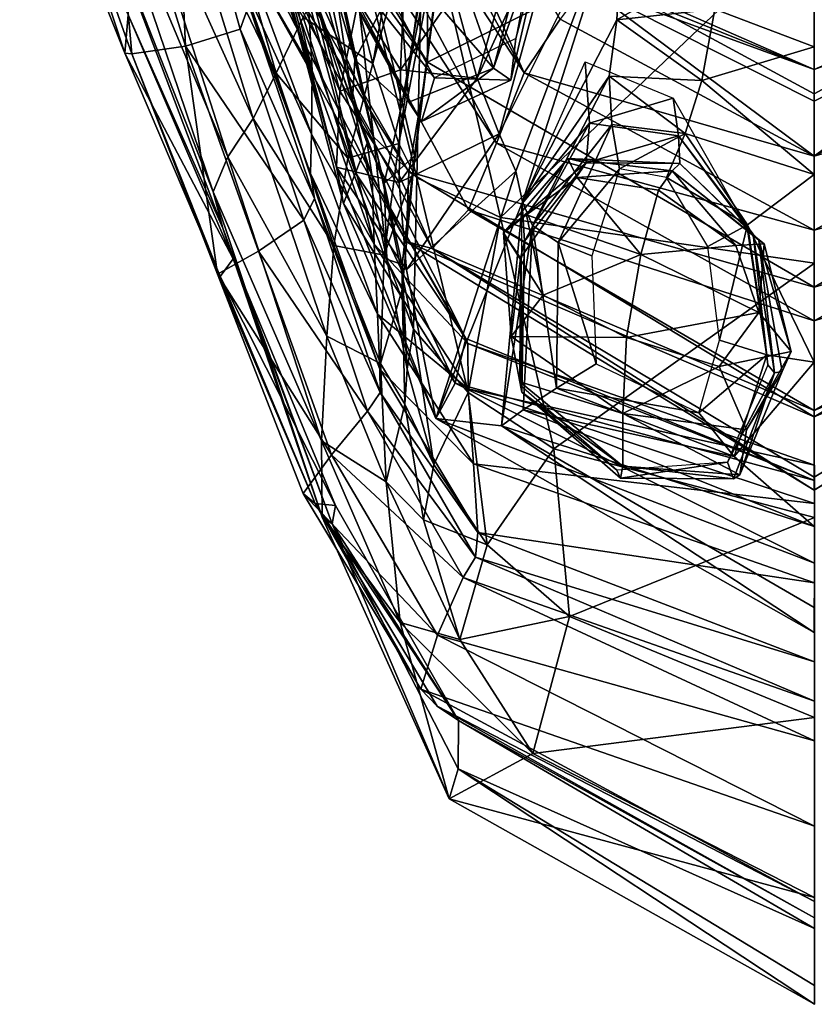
# Model space of a CAD drawing. Extents: x -76 to 76, y -20 to 79.
# Tile 6 of 175: x -0.504 to 0.001, y -19.713 to -19.088. Entities that reach past the tile are written whole.
import ezdxf

# ---------------------------------------------------------------- set-up
doc = ezdxf.new("R2010")
doc.units = 0

msp = doc.modelspace()

# ---------------------------------------------------------------- linework, layer by layer
for points in [[(-0.49961, -18.76276, 25.45155), (-0.48867, -18.72349, 25.36716), (-0.24481, -19.11499, 25.3497)], [(-0.24528, -18.90762, 25.1771), (-0.24481, -19.11499, 25.3497), (-0.48867, -18.72349, 25.36716)], [(-0.49961, -18.76276, 25.45155), (-0.2566, -19.18445, 25.43238), (-0.50253, -18.79361, 25.51938)], [(-0.2566, -19.18445, 25.43238), (-0.49961, -18.76276, 25.45155), (-0.24481, -19.11499, 25.3497)], [(-0.18326, -19.12171, 25.56196), (-0.36915, -18.78157, 25.5865), (-0.40122, -18.79131, 25.61461)], [(-0.32574, -18.80593, 25.49952), (-0.36915, -18.78157, 25.5865), (-0.18326, -19.12171, 25.56196)], [(-0.2566, -19.18445, 25.43238), (-0.25826, -19.22888, 25.50018), (-0.50253, -18.79361, 25.51938)], [(-0.47315, -18.81015, 25.57446), (-0.50253, -18.79361, 25.51938), (-0.25826, -19.22888, 25.50018)], [(-0.20094, -19.16638, 25.58727), (-0.40122, -18.79131, 25.61461), (-0.4324, -18.81015, 25.60866)], [(-0.20094, -19.16638, 25.58727), (-0.18326, -19.12171, 25.56196), (-0.40122, -18.79131, 25.61461)], [(-0.1605, -19.08763, 25.47392), (-0.32574, -18.80593, 25.49952), (-0.18326, -19.12171, 25.56196)], [(-0.24173, -19.23326, 25.5495), (-0.47315, -18.81015, 25.57446), (-0.25826, -19.22888, 25.50018)], [(-0.47315, -18.81015, 25.57446), (-0.24173, -19.23326, 25.5495), (-0.4324, -18.81015, 25.60866)], [(-0.24173, -19.23326, 25.5495), (-0.21871, -19.20878, 25.57933), (-0.4324, -18.81015, 25.60866)], [(-0.21871, -19.20878, 25.57933), (-0.20094, -19.16638, 25.58727), (-0.4324, -18.81015, 25.60866)], [(-0.24528, -18.90762, 25.1771), (0.00109, -18.99346, 25.1182), (-0.24481, -19.11499, 25.3497)], [(0.24739, -18.90761, 25.17709), (0.24701, -19.11498, 25.34969), (0.00109, -18.99346, 25.1182)], [(-0.36267, -18.92976, 26.14456), (-0.32133, -19.05869, 26.14616), (-0.31813, -19.1202, 26.10584)], [(-0.3577, -19.01011, 26.0946), (-0.36267, -18.92976, 26.14456), (-0.31813, -19.1202, 26.10584)], [(-0.43707, -19.10911, 25.8363), (-0.43497, -19.08485, 26.00728), (-0.50392, -18.94208, 25.85013)], [(-0.43707, -19.10911, 25.8363), (-0.50392, -18.94208, 25.85013), (-0.4913, -18.94491, 25.70892)], [(-0.39845, -19.10478, 25.65615), (-0.44709, -18.94779, 25.67559), (-0.40592, -18.94314, 25.6788)], [(-0.35825, -19.07866, 25.72216), (-0.36379, -19.09384, 25.65475), (-0.40592, -18.94314, 25.6788)], [(-0.36379, -19.09384, 25.65475), (-0.39845, -19.10478, 25.65615), (-0.40592, -18.94314, 25.6788)], [(-0.27941, -19.11575, 26.46019), (-0.24791, -18.94067, 26.49993), (-0.29872, -19.04101, 26.46011)], [(-0.24791, -18.94067, 26.49993), (-0.27941, -19.11575, 26.46019), (-0.23321, -18.94794, 26.50889)], [(-0.43271, -19.10962, 25.69273), (-0.43707, -19.10911, 25.8363), (-0.4913, -18.94491, 25.70892)], [(-0.43271, -19.10962, 25.69273), (-0.4913, -18.94491, 25.70892), (-0.44709, -18.94779, 25.67559)], [(-0.39845, -19.10478, 25.65615), (-0.43271, -19.10962, 25.69273), (-0.44709, -18.94779, 25.67559)], [(-0.27941, -19.11575, 26.46019), (-0.26287, -19.16666, 26.46894), (-0.23321, -18.94794, 26.50889)], [(-0.23002, -18.99535, 26.50897), (-0.23321, -18.94794, 26.50889), (-0.26287, -19.16666, 26.46894)], [(-0.26082, -19.14068, 26.50628), (-0.23188, -18.97016, 26.52009), (-0.2241, -18.95635, 26.51658)], [(-0.25296, -19.17446, 26.49153), (-0.26082, -19.14068, 26.50628), (-0.2241, -18.95635, 26.51658)], [(-0.25296, -19.17446, 26.49153), (-0.2241, -18.95635, 26.51658), (-0.23002, -18.99535, 26.50897)], [(-0.43799, -18.96832, 26.29218), (-0.45861, -18.96774, 26.22833), (-0.37158, -19.17493, 26.23986)], [(-0.45861, -18.96774, 26.22833), (-0.44987, -19.02218, 26.12333), (-0.38087, -19.19732, 26.17484)], [(-0.45861, -18.96774, 26.22833), (-0.38087, -19.19732, 26.17484), (-0.37158, -19.17493, 26.23986)], [(-0.43799, -18.96832, 26.29218), (-0.37158, -19.17493, 26.23986), (-0.35543, -19.15067, 26.30065)], [(-0.40542, -18.9883, 26.34443), (-0.43799, -18.96832, 26.29218), (-0.35543, -19.15067, 26.30065)], [(-0.26082, -19.14068, 26.50628), (-0.27477, -19.08276, 26.51908), (-0.23188, -18.97016, 26.52009)], [(-0.16557, -19.01287, 26.05368), (-0.1667, -18.98431, 26.14251), (-0.18864, -19.0998, 26.14493)], [(-0.37831, -18.99225, 26.39031), (-0.40542, -18.9883, 26.34443), (-0.34101, -19.1219, 26.36304)], [(-0.40542, -18.9883, 26.34443), (-0.35543, -19.15067, 26.30065), (-0.34101, -19.1219, 26.36304)], [(-0.37831, -18.99225, 26.39031), (-0.34101, -19.1219, 26.36304), (-0.32366, -19.08621, 26.41714)], [(0.00109, -18.99346, 25.1182), (0.0011, -19.25788, 25.34093), (-0.24481, -19.11499, 25.3497)], [(-0.21316, -19.12506, 26.05976), (-0.22779, -19.07158, 26.09431), (-0.17565, -18.9915, 26.06011)], [(-0.21316, -19.12506, 26.05976), (-0.17565, -18.9915, 26.06011), (-0.15405, -18.99617, 26.05002)], [(0.24701, -19.11498, 25.34969), (0.0011, -19.25788, 25.34093), (0.00109, -18.99346, 25.1182)], [(-0.30964, -18.99609, 26.14327), (-0.32055, -19.02361, 26.0497), (-0.24035, -19.12493, 26.14624)], [(-0.25385, -19.18472, 26.47818), (-0.23002, -18.99535, 26.50897), (-0.26287, -19.16666, 26.46894)], [(-0.25385, -19.18472, 26.47818), (-0.25296, -19.17446, 26.49153), (-0.23002, -18.99535, 26.50897)], [(-0.1991, -19.16032, 26.04972), (-0.21316, -19.12506, 26.05976), (-0.15405, -18.99617, 26.05002)], [(-0.1991, -19.16032, 26.04972), (-0.15405, -18.99617, 26.05002), (-0.11991, -19.00183, 26.0627)], [(-0.29608, -19.0099, 26.61136), (-0.25161, -19.18842, 26.56063), (-0.24739, -19.00504, 26.62704)], [(-0.25161, -19.18842, 26.56063), (-0.19834, -19.2135, 26.55992), (-0.24739, -19.00504, 26.62704)], [(0.00116, -19.0236, 26.64073), (-0.24739, -19.00504, 26.62704), (-0.19834, -19.2135, 26.55992)], [(-0.1885, -19.18423, 26.05102), (-0.1991, -19.16032, 26.04972), (-0.11991, -19.00183, 26.0627)], [(-0.18426, -19.20369, 26.05051), (-0.1885, -19.18423, 26.05102), (-0.11991, -19.00183, 26.0627)], [(-0.12437, -19.08803, 26.05135), (-0.18426, -19.20369, 26.05051), (-0.11991, -19.00183, 26.0627)], [(-0.12437, -19.08803, 26.05135), (-0.11991, -19.00183, 26.0627), (-0.05869, -19.05016, 26.07547)], [(-0.36053, -19.04675, 25.95067), (-0.3577, -19.01011, 26.0946), (-0.31813, -19.1202, 26.10584)], [(-0.33966, -19.04059, 26.04777), (-0.33227, -19.01297, 26.06043), (-0.30045, -19.13323, 26.06052)], [(-0.28874, -19.07604, 26.09492), (-0.30045, -19.13323, 26.06052), (-0.33227, -19.01297, 26.06043)], [(-0.29608, -19.0099, 26.61136), (-0.31062, -19.01921, 26.58807), (-0.27912, -19.1624, 26.55522)], [(-0.25161, -19.18842, 26.56063), (-0.29608, -19.0099, 26.61136), (-0.27912, -19.1624, 26.55522)], [(-0.19175, -19.12639, 26.05883), (-0.20274, -19.11866, 25.95017), (-0.16557, -19.01287, 26.05368)], [(-0.20274, -19.11866, 25.95017), (-0.17659, -19.01854, 25.94569), (-0.16557, -19.01287, 26.05368)], [(-0.19175, -19.12639, 26.05883), (-0.16557, -19.01287, 26.05368), (-0.18864, -19.0998, 26.14493)], [(-0.28317, -19.16634, 26.13387), (-0.32686, -19.01485, 26.1398), (-0.33344, -19.027, 26.10462)], [(-0.32133, -19.05869, 26.14616), (-0.32686, -19.01485, 26.1398), (-0.28317, -19.16634, 26.13387)], [(-0.31729, -19.022, 26.56101), (-0.31238, -19.01607, 26.54082), (-0.29093, -19.1134, 26.5268)], [(-0.31729, -19.022, 26.56101), (-0.2923, -19.13877, 26.53985), (-0.31062, -19.01921, 26.58807)], [(-0.27477, -19.08276, 26.51908), (-0.29093, -19.1134, 26.5268), (-0.31238, -19.01607, 26.54082)], [(-0.2923, -19.13877, 26.53985), (-0.27912, -19.1624, 26.55522), (-0.31062, -19.01921, 26.58807)], [(-0.20274, -19.11866, 25.95017), (-0.22949, -19.04233, 25.79635), (-0.17659, -19.01854, 25.94569)], [(-0.44987, -19.02218, 26.12333), (-0.43497, -19.08485, 26.00728), (-0.37473, -19.22033, 26.08532)], [(-0.44987, -19.02218, 26.12333), (-0.37473, -19.22033, 26.08532), (-0.38087, -19.19732, 26.17484)], [(-0.32055, -19.02361, 26.0497), (-0.32186, -19.02151, 25.94226), (-0.25649, -19.14035, 25.95182)], [(-0.26382, -19.04844, 25.80013), (-0.25649, -19.14035, 25.95182), (-0.32186, -19.02151, 25.94226)], [(-0.32055, -19.02361, 26.0497), (-0.24857, -19.15256, 26.05992), (-0.24035, -19.12493, 26.14624)], [(-0.24857, -19.15256, 26.05992), (-0.32055, -19.02361, 26.0497), (-0.25649, -19.14035, 25.95182)], [(-0.2923, -19.13877, 26.53985), (-0.31729, -19.022, 26.56101), (-0.29093, -19.1134, 26.5268)], [(0.00117, -19.24253, 26.56891), (0.00116, -19.0236, 26.64073), (-0.19834, -19.2135, 26.55992)], [(-0.2904, -19.18521, 26.10197), (-0.33344, -19.027, 26.10462), (-0.33855, -19.05142, 26.07348)], [(-0.2904, -19.18521, 26.10197), (-0.28317, -19.16634, 26.13387), (-0.33344, -19.027, 26.10462)], [(-0.30247, -19.18153, 26.04933), (-0.33966, -19.04059, 26.04777), (-0.30045, -19.13323, 26.06052)], [(-0.33966, -19.04059, 26.04777), (-0.30247, -19.18153, 26.04933), (-0.33855, -19.05142, 26.07348)], [(-0.27941, -19.11575, 26.46019), (-0.29872, -19.04101, 26.46011), (-0.32366, -19.08621, 26.41714)], [(-0.26194, -19.11983, 26.09472), (-0.28874, -19.07604, 26.09492), (-0.25844, -19.04028, 26.14115)], [(-0.22949, -19.04233, 25.79635), (-0.20274, -19.11866, 25.95017), (-0.26382, -19.04844, 25.80013)], [(-0.22779, -19.07158, 26.09431), (-0.26194, -19.11983, 26.09472), (-0.25844, -19.04028, 26.14115)], [(-0.36053, -19.04675, 25.95067), (-0.31853, -19.16072, 25.96162), (-0.36332, -19.06163, 25.81588)], [(-0.31853, -19.16072, 25.96162), (-0.36053, -19.04675, 25.95067), (-0.31813, -19.1202, 26.10584)], [(-0.20274, -19.11866, 25.95017), (-0.25649, -19.14035, 25.95182), (-0.26382, -19.04844, 25.80013)], [(-0.0622, -19.08128, 26.05151), (-0.12437, -19.08803, 26.05135), (-0.05869, -19.05016, 26.07547)], [(-0.30247, -19.18153, 26.04933), (-0.29805, -19.20458, 26.07412), (-0.33855, -19.05142, 26.07348)], [(-0.29805, -19.20458, 26.07412), (-0.2904, -19.18521, 26.10197), (-0.33855, -19.05142, 26.07348)], [(-0.14732, -19.05975, 25.40314), (0.0011, -19.1195, 25.39361), (-0.1493, -19.05343, 25.43362)], [(0.0011, -19.1195, 25.39361), (0.00111, -19.13502, 25.46293), (-0.1493, -19.05343, 25.43362)], [(-0.1493, -19.05343, 25.43362), (0.00111, -19.13502, 25.46293), (0.00111, -19.07753, 25.45263)], [(0.14953, -19.05974, 25.40314), (0.15152, -19.05342, 25.43361), (0.0011, -19.1195, 25.39361)], [(0.15152, -19.05342, 25.43361), (0.00111, -19.13502, 25.46293), (0.0011, -19.1195, 25.39361)], [(0.00111, -19.07753, 25.45263), (0.00111, -19.13502, 25.46293), (0.15152, -19.05342, 25.43361)], [(-0.31853, -19.16072, 25.96162), (-0.31913, -19.18562, 25.82489), (-0.36332, -19.06163, 25.81588)], [(-0.35825, -19.07866, 25.72216), (-0.36332, -19.06163, 25.81588), (-0.31913, -19.18562, 25.82489)], [(-0.27999, -19.18773, 26.14908), (-0.27855, -19.23041, 26.11921), (-0.32133, -19.05869, 26.14616)], [(-0.27999, -19.18773, 26.14908), (-0.32133, -19.05869, 26.14616), (-0.28317, -19.16634, 26.13387)], [(-0.27855, -19.23041, 26.11921), (-0.31813, -19.1202, 26.10584), (-0.32133, -19.05869, 26.14616)], [(-0.14732, -19.05975, 25.40314), (-0.14455, -19.06623, 25.39625), (0.0011, -19.1195, 25.39361)], [(0.14953, -19.05974, 25.40314), (0.0011, -19.1195, 25.39361), (0.14676, -19.06622, 25.39625)], [(-0.1605, -19.08763, 25.47392), (0.00111, -19.1747, 25.45685), (-0.14455, -19.06623, 25.39625)], [(-0.14455, -19.06623, 25.39625), (0.0011, -19.13977, 25.37326), (0.0011, -19.1195, 25.39361)], [(0.00111, -19.1747, 25.45685), (0.0011, -19.13977, 25.37326), (-0.14455, -19.06623, 25.39625)], [(0.14676, -19.06622, 25.39625), (0.0011, -19.13977, 25.37326), (0.00111, -19.1747, 25.45685)], [(0.0011, -19.1195, 25.39361), (0.0011, -19.13977, 25.37326), (0.14676, -19.06622, 25.39625)], [(0.16271, -19.08762, 25.47392), (0.14676, -19.06622, 25.39625), (0.00111, -19.1747, 25.45685)], [(-0.22779, -19.07158, 26.09431), (-0.21316, -19.12506, 26.05976), (-0.26194, -19.11983, 26.09472)], [(0.00111, -19.10513, 26.05142), (-0.0622, -19.08128, 26.05151), (0.00111, -19.07328, 26.0747)], [(-0.35825, -19.07866, 25.72216), (-0.31648, -19.20153, 25.71305), (-0.36379, -19.09384, 25.65475)], [(-0.31648, -19.20153, 25.71305), (-0.35825, -19.07866, 25.72216), (-0.31913, -19.18562, 25.82489)], [(-0.28874, -19.07604, 26.09492), (-0.26194, -19.11983, 26.09472), (-0.30045, -19.13323, 26.06052)], [(-0.0622, -19.08128, 26.05151), (-0.07029, -19.12648, 26.06414), (-0.12437, -19.08803, 26.05135)], [(-0.0622, -19.08128, 26.05151), (0.00111, -19.10513, 26.05142), (-0.07029, -19.12648, 26.06414)], [(-0.43497, -19.08485, 26.00728), (-0.43707, -19.10911, 25.8363), (-0.36824, -19.23987, 25.98657)], [(-0.43497, -19.08485, 26.00728), (-0.36824, -19.23987, 25.98657), (-0.37473, -19.22033, 26.08532)], [(-0.29542, -19.17592, 26.41796), (-0.32366, -19.08621, 26.41714), (-0.34101, -19.1219, 26.36304)], [(-0.29542, -19.17592, 26.41796), (-0.27941, -19.11575, 26.46019), (-0.32366, -19.08621, 26.41714)], [(-0.27477, -19.08276, 26.51908), (-0.26082, -19.14068, 26.50628), (-0.29093, -19.1134, 26.5268)], [(-0.18426, -19.20369, 26.05051), (-0.12437, -19.08803, 26.05135), (-0.12932, -19.12387, 26.06326)], [(-0.1605, -19.08763, 25.47392), (-0.18326, -19.12171, 25.56196), (0.00111, -19.1747, 25.45685)], [(-0.07029, -19.12648, 26.06414), (-0.12932, -19.12387, 26.06326), (-0.12437, -19.08803, 26.05135)], [(0.16271, -19.08762, 25.47392), (0.00111, -19.1747, 25.45685), (0.18547, -19.1217, 25.56195)], [(-0.39845, -19.10478, 25.65615), (-0.36379, -19.09384, 25.65475), (-0.32327, -19.21516, 25.63365)], [(-0.31648, -19.20153, 25.71305), (-0.32327, -19.21516, 25.63365), (-0.36379, -19.09384, 25.65475)], [(-0.19175, -19.12639, 26.05883), (-0.18864, -19.0998, 26.14493), (-0.24035, -19.12493, 26.14624)], [(-0.43271, -19.10962, 25.69273), (-0.39845, -19.10478, 25.65615), (-0.37826, -19.24949, 25.6773)], [(-0.39845, -19.10478, 25.65615), (-0.3522, -19.23491, 25.63861), (-0.37826, -19.24949, 25.6773)], [(-0.3522, -19.23491, 25.63861), (-0.39845, -19.10478, 25.65615), (-0.32327, -19.21516, 25.63365)], [(0.00111, -19.10513, 26.05142), (0.00112, -19.18615, 26.06355), (-0.07029, -19.12648, 26.06414)], [(-0.43707, -19.10911, 25.8363), (-0.43271, -19.10962, 25.69273), (-0.37652, -19.25097, 25.82048)], [(-0.43707, -19.10911, 25.8363), (-0.37652, -19.25097, 25.82048), (-0.36824, -19.23987, 25.98657)], [(-0.43271, -19.10962, 25.69273), (-0.37826, -19.24949, 25.6773), (-0.37652, -19.25097, 25.82048)], [(-0.27941, -19.11575, 26.46019), (-0.29542, -19.17592, 26.41796), (-0.26287, -19.16666, 26.46894)], [(-0.2923, -19.13877, 26.53985), (-0.29093, -19.1134, 26.5268), (-0.27232, -19.19194, 26.50367)], [(-0.26082, -19.14068, 26.50628), (-0.27232, -19.19194, 26.50367), (-0.29093, -19.1134, 26.5268)], [(-0.2566, -19.18445, 25.43238), (-0.24481, -19.11499, 25.3497), (0.0011, -19.25788, 25.34093)], [(-0.24857, -19.15256, 26.05992), (-0.25649, -19.14035, 25.95182), (-0.20274, -19.11866, 25.95017)], [(-0.19175, -19.12639, 26.05883), (-0.24857, -19.15256, 26.05992), (-0.20274, -19.11866, 25.95017)], [(-0.18465, -19.2046, 26.14827), (-0.14455, -19.11463, 26.14146), (-0.14179, -19.15361, 26.06446)], [(-0.14179, -19.15361, 26.06446), (-0.14455, -19.11463, 26.14146), (-0.08867, -19.1377, 26.14056)], [(0.24701, -19.11498, 25.34969), (0.25881, -19.18445, 25.43237), (0.0011, -19.25788, 25.34093)], [(-0.30422, -19.23141, 26.361), (-0.34101, -19.1219, 26.36304), (-0.35543, -19.15067, 26.30065)], [(-0.30422, -19.23141, 26.361), (-0.29542, -19.17592, 26.41796), (-0.34101, -19.1219, 26.36304)], [(-0.31853, -19.16072, 25.96162), (-0.31813, -19.1202, 26.10584), (-0.27855, -19.23041, 26.11921)], [(-0.26194, -19.11983, 26.09472), (-0.26271, -19.19132, 26.06038), (-0.30045, -19.13323, 26.06052)], [(-0.21316, -19.12506, 26.05976), (-0.26271, -19.19132, 26.06038), (-0.26194, -19.11983, 26.09472)], [(-0.21316, -19.12506, 26.05976), (-0.1991, -19.16032, 26.04972), (-0.26271, -19.19132, 26.06038)], [(-0.24857, -19.15256, 26.05992), (-0.19175, -19.12639, 26.05883), (-0.24035, -19.12493, 26.14624)], [(-0.18326, -19.12171, 25.56196), (-0.20094, -19.16638, 25.58727), (0.00111, -19.22159, 25.55307)], [(-0.1781, -19.21872, 26.06116), (-0.18426, -19.20369, 26.05051), (-0.12932, -19.12387, 26.06326)], [(-0.18326, -19.12171, 25.56196), (0.00111, -19.22159, 25.55307), (0.00111, -19.1747, 25.45685)], [(-0.1781, -19.21872, 26.06116), (-0.12932, -19.12387, 26.06326), (-0.12762, -19.15453, 26.09752)], [(-0.08091, -19.1602, 26.09827), (-0.12762, -19.15453, 26.09752), (-0.12932, -19.12387, 26.06326)], [(-0.07029, -19.12648, 26.06414), (-0.08091, -19.1602, 26.09827), (-0.12932, -19.12387, 26.06326)], [(0.20316, -19.16637, 25.58727), (0.18547, -19.1217, 25.56195), (0.00111, -19.22159, 25.55307)], [(0.00111, -19.1747, 25.45685), (0.00111, -19.22159, 25.55307), (0.18547, -19.1217, 25.56195)], [(-0.08091, -19.1602, 26.09827), (-0.07029, -19.12648, 26.06414), (0.00112, -19.18615, 26.06355)], [(-0.30247, -19.18153, 26.04933), (-0.30045, -19.13323, 26.06052), (-0.26271, -19.19132, 26.06038)], [(-0.0852, -19.16172, 26.06017), (-0.14179, -19.15361, 26.06446), (-0.08867, -19.1377, 26.14056)], [(-0.0852, -19.16172, 26.06017), (-0.08867, -19.1377, 26.14056), (-0.04171, -19.21988, 26.14272)], [(-0.2706, -19.24004, 26.50398), (-0.2923, -19.13877, 26.53985), (-0.27232, -19.19194, 26.50367)], [(-0.2923, -19.13877, 26.53985), (-0.2706, -19.24004, 26.50398), (-0.27912, -19.1624, 26.55522)], [(-0.26082, -19.14068, 26.50628), (-0.25296, -19.17446, 26.49153), (-0.27232, -19.19194, 26.50367)], [(-0.30877, -19.28897, 26.29176), (-0.35543, -19.15067, 26.30065), (-0.37158, -19.17493, 26.23986)], [(-0.30877, -19.28897, 26.29176), (-0.30422, -19.23141, 26.361), (-0.35543, -19.15067, 26.30065)], [(-0.18314, -19.22863, 26.06744), (-0.18465, -19.2046, 26.14827), (-0.14179, -19.15361, 26.06446)], [(-0.18314, -19.22863, 26.06744), (-0.14179, -19.15361, 26.06446), (-0.14384, -19.17874, 25.98483)], [(-0.16172, -19.22936, 26.09593), (-0.1781, -19.21872, 26.06116), (-0.12762, -19.15453, 26.09752)], [(-0.16172, -19.22936, 26.09593), (-0.12762, -19.15453, 26.09752), (-0.1226, -19.18261, 26.14296)], [(-0.14179, -19.15361, 26.06446), (-0.0852, -19.16172, 26.06017), (-0.14384, -19.17874, 25.98483)], [(-0.12762, -19.15453, 26.09752), (-0.08091, -19.1602, 26.09827), (-0.1226, -19.18261, 26.14296)], [(-0.31853, -19.16072, 25.96162), (-0.27654, -19.27487, 25.97528), (-0.31913, -19.18562, 25.82489)], [(-0.27654, -19.27487, 25.97528), (-0.31853, -19.16072, 25.96162), (-0.27855, -19.23041, 26.11921)], [(-0.2706, -19.24004, 26.50398), (-0.25353, -19.28444, 26.50624), (-0.27912, -19.1624, 26.55522)], [(-0.25161, -19.18842, 26.56063), (-0.27912, -19.1624, 26.55522), (-0.25353, -19.28444, 26.50624)], [(-0.1991, -19.16032, 26.04972), (-0.25803, -19.2467, 26.0502), (-0.26271, -19.19132, 26.06038)], [(-0.1991, -19.16032, 26.04972), (-0.1885, -19.18423, 26.05102), (-0.25803, -19.2467, 26.0502)], [(-0.0852, -19.16172, 26.06017), (-0.08445, -19.17927, 25.97639), (-0.14384, -19.17874, 25.98483)], [(-0.08091, -19.1602, 26.09827), (-0.0928, -19.18818, 26.14314), (-0.1226, -19.18261, 26.14296)], [(-0.08091, -19.1602, 26.09827), (-0.04144, -19.2183, 26.09864), (-0.0928, -19.18818, 26.14314)], [(-0.0852, -19.16172, 26.06017), (-0.03781, -19.22419, 26.05691), (-0.08445, -19.17927, 25.97639)], [(-0.03781, -19.22419, 26.05691), (-0.0852, -19.16172, 26.06017), (-0.04171, -19.21988, 26.14272)], [(-0.04144, -19.2183, 26.09864), (-0.08091, -19.1602, 26.09827), (0.00112, -19.18615, 26.06355)], [(-0.29542, -19.17592, 26.41796), (-0.27231, -19.23751, 26.43076), (-0.26287, -19.16666, 26.46894)], [(-0.28317, -19.16634, 26.13387), (-0.2904, -19.18521, 26.10197), (-0.22032, -19.29047, 26.13623)], [(-0.27999, -19.18773, 26.14908), (-0.28317, -19.16634, 26.13387), (-0.22032, -19.29047, 26.13623)], [(-0.25385, -19.18472, 26.47818), (-0.26287, -19.16666, 26.46894), (-0.27231, -19.23751, 26.43076)], [(-0.20094, -19.16638, 25.58727), (-0.21871, -19.20878, 25.57933), (0.00111, -19.27918, 25.57998)], [(-0.20094, -19.16638, 25.58727), (0.00111, -19.27918, 25.57998), (0.00111, -19.22159, 25.55307)], [(0.20316, -19.16637, 25.58727), (0.00111, -19.27918, 25.57998), (0.22093, -19.20877, 25.57932)], [(0.00111, -19.27918, 25.57998), (0.20316, -19.16637, 25.58727), (0.00111, -19.22159, 25.55307)], [(-0.31204, -19.35537, 26.21302), (-0.37158, -19.17493, 26.23986), (-0.38087, -19.19732, 26.17484)], [(-0.31204, -19.35537, 26.21302), (-0.30877, -19.28897, 26.29176), (-0.37158, -19.17493, 26.23986)], [(-0.25296, -19.17446, 26.49153), (-0.26085, -19.24336, 26.47659), (-0.27232, -19.19194, 26.50367)], [(-0.25296, -19.17446, 26.49153), (-0.25385, -19.18472, 26.47818), (-0.26085, -19.24336, 26.47659)], [(-0.29542, -19.17592, 26.41796), (-0.30422, -19.23141, 26.361), (-0.27231, -19.23751, 26.43076)], [(-0.30247, -19.18153, 26.04933), (-0.25803, -19.2467, 26.0502), (-0.23935, -19.34115, 26.06337)], [(-0.25803, -19.2467, 26.0502), (-0.30247, -19.18153, 26.04933), (-0.26271, -19.19132, 26.06038)], [(-0.29805, -19.20458, 26.07412), (-0.30247, -19.18153, 26.04933), (-0.23935, -19.34115, 26.06337)], [(-0.19636, -19.22324, 25.90952), (-0.15547, -19.17613, 25.8999), (-0.18191, -19.21196, 25.84927)], [(-0.15547, -19.17613, 25.8999), (-0.19636, -19.22324, 25.90952), (-0.14384, -19.17874, 25.98483)], [(-0.19636, -19.22324, 25.90952), (-0.18569, -19.2393, 25.98755), (-0.14384, -19.17874, 25.98483)], [(-0.18569, -19.2393, 25.98755), (-0.18314, -19.22863, 26.06744), (-0.14384, -19.17874, 25.98483)], [(-0.15547, -19.17613, 25.8999), (-0.1496, -19.18814, 25.85231), (-0.18191, -19.21196, 25.84927)], [(-0.08917, -19.18389, 25.8858), (-0.15547, -19.17613, 25.8999), (-0.08445, -19.17927, 25.97639)], [(-0.15547, -19.17613, 25.8999), (-0.08917, -19.18389, 25.8858), (-0.1496, -19.18814, 25.85231)], [(-0.15547, -19.17613, 25.8999), (-0.14384, -19.17874, 25.98483), (-0.08445, -19.17927, 25.97639)], [(-0.08917, -19.18389, 25.8858), (-0.08445, -19.17927, 25.97639), (-0.0341, -19.22786, 25.9695)], [(-0.03781, -19.22419, 26.05691), (-0.0341, -19.22786, 25.9695), (-0.08445, -19.17927, 25.97639)], [(-0.27654, -19.27487, 25.97528), (-0.27495, -19.30991, 25.837), (-0.31913, -19.18562, 25.82489)], [(-0.31648, -19.20153, 25.71305), (-0.31913, -19.18562, 25.82489), (-0.27495, -19.30991, 25.837)], [(-0.2904, -19.18521, 26.10197), (-0.29805, -19.20458, 26.07412), (-0.22706, -19.31879, 26.10481)], [(-0.2904, -19.18521, 26.10197), (-0.22706, -19.31879, 26.10481), (-0.22032, -19.29047, 26.13623)], [(-0.27999, -19.18773, 26.14908), (-0.21901, -19.29358, 26.16055), (-0.27855, -19.23041, 26.11921)], [(-0.21901, -19.29358, 26.16055), (-0.27999, -19.18773, 26.14908), (-0.22032, -19.29047, 26.13623)], [(-0.26082, -19.2593, 26.45064), (-0.25385, -19.18472, 26.47818), (-0.27231, -19.23751, 26.43076)], [(-0.25385, -19.18472, 26.47818), (-0.26082, -19.2593, 26.45064), (-0.26085, -19.24336, 26.47659)], [(-0.2566, -19.18445, 25.43238), (0.00111, -19.34012, 25.42835), (-0.25826, -19.22888, 25.50018)], [(-0.1885, -19.18423, 26.05102), (-0.23935, -19.34115, 26.06337), (-0.25803, -19.2467, 26.0502)], [(0.00111, -19.34012, 25.42835), (-0.2566, -19.18445, 25.43238), (0.0011, -19.25788, 25.34093)], [(-0.1885, -19.18423, 26.05102), (-0.18426, -19.20369, 26.05051), (-0.23935, -19.34115, 26.06337)], [(-0.10911, -19.23698, 25.82274), (-0.18191, -19.21196, 25.84927), (-0.1496, -19.18814, 25.85231)], [(-0.14022, -19.23781, 26.14277), (-0.16172, -19.22936, 26.09593), (-0.1226, -19.18261, 26.14296)], [(-0.08917, -19.18389, 25.8858), (-0.09788, -19.19625, 25.82304), (-0.1496, -19.18814, 25.85231)], [(-0.09788, -19.19625, 25.82304), (-0.10911, -19.23698, 25.82274), (-0.1496, -19.18814, 25.85231)], [(-0.09788, -19.19625, 25.82304), (-0.08917, -19.18389, 25.8858), (-0.04885, -19.23137, 25.83868)], [(-0.04144, -19.2183, 26.09864), (-0.06646, -19.232, 26.14329), (-0.0928, -19.18818, 26.14314)], [(-0.08917, -19.18389, 25.8858), (-0.03075, -19.23021, 25.87892), (-0.04885, -19.23137, 25.83868)], [(-0.03075, -19.23021, 25.87892), (-0.08917, -19.18389, 25.8858), (-0.0341, -19.22786, 25.9695)], [(-0.04144, -19.2183, 26.09864), (0.00112, -19.18615, 26.06355), (0.00112, -19.3054, 26.07694)], [(0.25881, -19.18445, 25.43237), (0.00111, -19.34012, 25.42835), (0.0011, -19.25788, 25.34093)], [(0.25881, -19.18445, 25.43237), (0.26048, -19.22887, 25.50017), (0.00111, -19.34012, 25.42835)], [(-0.2706, -19.24004, 26.50398), (-0.27232, -19.19194, 26.50367), (-0.26085, -19.24336, 26.47659)], [(-0.21897, -19.32478, 26.50615), (-0.25161, -19.18842, 26.56063), (-0.25353, -19.28444, 26.50624)], [(-0.25161, -19.18842, 26.56063), (-0.21897, -19.32478, 26.50615), (-0.19834, -19.2135, 26.55992)], [(-0.31165, -19.40399, 26.12937), (-0.38087, -19.19732, 26.17484), (-0.37473, -19.22033, 26.08532)], [(-0.31165, -19.40399, 26.12937), (-0.31204, -19.35537, 26.21302), (-0.38087, -19.19732, 26.17484)], [(-0.10911, -19.23698, 25.82274), (-0.09788, -19.19625, 25.82304), (-0.04885, -19.23137, 25.83868)], [(-0.31648, -19.20153, 25.71305), (-0.27475, -19.32465, 25.70342), (-0.32327, -19.21516, 25.63365)], [(-0.27475, -19.32465, 25.70342), (-0.31648, -19.20153, 25.71305), (-0.27495, -19.30991, 25.837)], [(-0.29805, -19.20458, 26.07412), (-0.23935, -19.34115, 26.06337), (-0.22706, -19.31879, 26.10481)], [(-0.18426, -19.20369, 26.05051), (-0.1978, -19.34584, 26.05142), (-0.23935, -19.34115, 26.06337)], [(-0.18426, -19.20369, 26.05051), (-0.1781, -19.21872, 26.06116), (-0.1978, -19.34584, 26.05142)], [(-0.18465, -19.2046, 26.14827), (-0.18314, -19.22863, 26.06744), (-0.18568, -19.32022, 26.1543)], [(-0.21871, -19.20878, 25.57933), (-0.24173, -19.23326, 25.5495), (0.00111, -19.33617, 25.57157)], [(-0.21871, -19.20878, 25.57933), (0.00111, -19.33617, 25.57157), (0.00111, -19.27918, 25.57998)], [(-0.19636, -19.22324, 25.90952), (-0.18191, -19.21196, 25.84927), (-0.17118, -19.26281, 25.87254)], [(-0.18191, -19.21196, 25.84927), (-0.10911, -19.23698, 25.82274), (-0.17118, -19.26281, 25.87254)], [(0.24395, -19.23324, 25.54949), (0.22093, -19.20877, 25.57932), (0.00111, -19.33617, 25.57157)], [(0.00111, -19.27918, 25.57998), (0.00111, -19.33617, 25.57157), (0.22093, -19.20877, 25.57932)], [(-0.3522, -19.23491, 25.63861), (-0.32327, -19.21516, 25.63365), (-0.28277, -19.33653, 25.61133)], [(-0.27475, -19.32465, 25.70342), (-0.28277, -19.33653, 25.61133), (-0.32327, -19.21516, 25.63365)], [(-0.21897, -19.32478, 26.50615), (-0.16438, -19.36051, 26.50323), (-0.19834, -19.2135, 26.55992)], [(0.00117, -19.24253, 26.56891), (-0.19834, -19.2135, 26.55992), (-0.16438, -19.36051, 26.50323)], [(-0.1781, -19.21872, 26.06116), (-0.18396, -19.33579, 26.06041), (-0.1978, -19.34584, 26.05142)], [(-0.16264, -19.32204, 26.09514), (-0.18396, -19.33579, 26.06041), (-0.1781, -19.21872, 26.06116)], [(-0.16172, -19.22936, 26.09593), (-0.16264, -19.32204, 26.09514), (-0.1781, -19.21872, 26.06116)], [(-0.05921, -19.29154, 26.14339), (-0.06646, -19.232, 26.14329), (-0.04144, -19.2183, 26.09864)], [(-0.02905, -19.30078, 26.09909), (-0.05921, -19.29154, 26.14339), (-0.04144, -19.2183, 26.09864)], [(-0.02905, -19.30078, 26.09909), (-0.04144, -19.2183, 26.09864), (0.00112, -19.3054, 26.07694)], [(-0.30523, -19.40825, 26.04351), (-0.31165, -19.40399, 26.12937), (-0.37473, -19.22033, 26.08532)], [(-0.30523, -19.40825, 26.04351), (-0.37473, -19.22033, 26.08532), (-0.36824, -19.23987, 25.98657)], [(-0.19636, -19.22324, 25.90952), (-0.19153, -19.28922, 25.91449), (-0.18569, -19.2393, 25.98755)], [(-0.19153, -19.28922, 25.91449), (-0.19636, -19.22324, 25.90952), (-0.17118, -19.26281, 25.87254)], [(-0.03781, -19.22419, 26.05691), (-0.04171, -19.21988, 26.14272), (-0.02834, -19.30722, 26.1451)], [(-0.0241, -19.31229, 26.05699), (-0.03781, -19.22419, 26.05691), (-0.02834, -19.30722, 26.1451)], [(-0.03781, -19.22419, 26.05691), (-0.0241, -19.31229, 26.05699), (-0.0341, -19.22786, 25.9695)], [(-0.30422, -19.23141, 26.361), (-0.30877, -19.28897, 26.29176), (-0.27468, -19.30638, 26.37899)], [(-0.30422, -19.23141, 26.361), (-0.27468, -19.30638, 26.37899), (-0.27231, -19.23751, 26.43076)], [(-0.27654, -19.27487, 25.97528), (-0.27855, -19.23041, 26.11921), (-0.21886, -19.32229, 26.14095)], [(-0.21901, -19.29358, 26.16055), (-0.21886, -19.32229, 26.14095), (-0.27855, -19.23041, 26.11921)], [(-0.24173, -19.23326, 25.5495), (-0.25826, -19.22888, 25.50018), (0.00111, -19.38666, 25.49816)], [(0.00111, -19.34012, 25.42835), (0.00111, -19.38666, 25.49816), (-0.25826, -19.22888, 25.50018)], [(-0.18314, -19.22863, 26.06744), (-0.18569, -19.2393, 25.98755), (-0.18473, -19.32456, 26.06781)], [(-0.18314, -19.22863, 26.06744), (-0.18473, -19.32456, 26.06781), (-0.18568, -19.32022, 26.1543)], [(-0.16264, -19.32204, 26.09514), (-0.16172, -19.22936, 26.09593), (-0.13759, -19.30644, 26.14275)], [(-0.16172, -19.22936, 26.09593), (-0.14022, -19.23781, 26.14277), (-0.13759, -19.30644, 26.14275)], [(-0.03422, -19.27401, 25.83495), (-0.10911, -19.23698, 25.82274), (-0.04885, -19.23137, 25.83868)], [(-0.03422, -19.27401, 25.83495), (-0.04885, -19.23137, 25.83868), (-0.03075, -19.23021, 25.87892)], [(-0.0135, -19.29876, 25.89096), (-0.03422, -19.27401, 25.83495), (-0.03075, -19.23021, 25.87892)], [(-0.0241, -19.31229, 26.05699), (-0.01933, -19.31145, 25.97142), (-0.0341, -19.22786, 25.9695)], [(-0.0135, -19.29876, 25.89096), (-0.03075, -19.23021, 25.87892), (-0.0341, -19.22786, 25.9695)], [(-0.01933, -19.31145, 25.97142), (-0.0135, -19.29876, 25.89096), (-0.0341, -19.22786, 25.9695)], [(0.26048, -19.22887, 25.50017), (0.00111, -19.38666, 25.49816), (0.00111, -19.34012, 25.42835)], [(0.26048, -19.22887, 25.50017), (0.24395, -19.23324, 25.54949), (0.00111, -19.38666, 25.49816)], [(-0.3522, -19.23491, 25.63861), (-0.30582, -19.36437, 25.62354), (-0.37826, -19.24949, 25.6773)], [(-0.30582, -19.36437, 25.62354), (-0.3522, -19.23491, 25.63861), (-0.28277, -19.33653, 25.61133)], [(-0.26082, -19.2593, 26.45064), (-0.27231, -19.23751, 26.43076), (-0.27468, -19.30638, 26.37899)], [(-0.24173, -19.23326, 25.5495), (0.00111, -19.3786, 25.54464), (0.00111, -19.33617, 25.57157)], [(0.00111, -19.3786, 25.54464), (-0.24173, -19.23326, 25.5495), (0.00111, -19.38666, 25.49816)], [(-0.10911, -19.23698, 25.82274), (-0.11824, -19.28972, 25.86118), (-0.17118, -19.26281, 25.87254)], [(-0.10911, -19.23698, 25.82274), (-0.03422, -19.27401, 25.83495), (-0.11824, -19.28972, 25.86118)], [(0.24395, -19.23324, 25.54949), (0.00111, -19.3786, 25.54464), (0.00111, -19.38666, 25.49816)], [(0.00111, -19.3786, 25.54464), (0.24395, -19.23324, 25.54949), (0.00111, -19.33617, 25.57157)], [(-0.30323, -19.39643, 25.9544), (-0.36824, -19.23987, 25.98657), (-0.37652, -19.25097, 25.82048)], [(-0.30323, -19.39643, 25.9544), (-0.30523, -19.40825, 26.04351), (-0.36824, -19.23987, 25.98657)], [(-0.2706, -19.24004, 26.50398), (-0.2577, -19.3098, 26.46101), (-0.25353, -19.28444, 26.50624)], [(-0.2577, -19.3098, 26.46101), (-0.2706, -19.24004, 26.50398), (-0.26085, -19.24336, 26.47659)], [(-0.2577, -19.3098, 26.46101), (-0.26085, -19.24336, 26.47659), (-0.26082, -19.2593, 26.45064)], [(-0.19153, -19.28922, 25.91449), (-0.18596, -19.3179, 25.98624), (-0.18569, -19.2393, 25.98755)], [(-0.18569, -19.2393, 25.98755), (-0.18596, -19.3179, 25.98624), (-0.18473, -19.32456, 26.06781)], [(0.00117, -19.40415, 26.50892), (0.00117, -19.24253, 26.56891), (-0.16438, -19.36051, 26.50323)], [(-0.31608, -19.39524, 25.79876), (-0.37652, -19.25097, 25.82048), (-0.37826, -19.24949, 25.6773)], [(-0.30582, -19.36437, 25.62354), (-0.32366, -19.38898, 25.6669), (-0.37826, -19.24949, 25.6773)], [(-0.32366, -19.38898, 25.6669), (-0.31608, -19.39524, 25.79876), (-0.37826, -19.24949, 25.6773)], [(-0.31608, -19.39524, 25.79876), (-0.30323, -19.39643, 25.9544), (-0.37652, -19.25097, 25.82048)], [(-0.25911, -19.33221, 26.41591), (-0.26082, -19.2593, 26.45064), (-0.27468, -19.30638, 26.37899)], [(-0.25911, -19.33221, 26.41591), (-0.2577, -19.3098, 26.46101), (-0.26082, -19.2593, 26.45064)], [(-0.19153, -19.28922, 25.91449), (-0.17118, -19.26281, 25.87254), (-0.11824, -19.28972, 25.86118)], [(-0.21558, -19.37005, 25.99873), (-0.27654, -19.27487, 25.97528), (-0.21886, -19.32229, 26.14095)], [(-0.27654, -19.27487, 25.97528), (-0.21558, -19.37005, 25.99873), (-0.27495, -19.30991, 25.837)], [(-0.03422, -19.27401, 25.83495), (-0.05938, -19.30831, 25.86519), (-0.11824, -19.28972, 25.86118)], [(-0.03422, -19.27401, 25.83495), (-0.0135, -19.29876, 25.89096), (-0.05938, -19.30831, 25.86519)], [(-0.2577, -19.3098, 26.46101), (-0.24066, -19.37037, 26.44583), (-0.25353, -19.28444, 26.50624)], [(-0.21897, -19.32478, 26.50615), (-0.25353, -19.28444, 26.50624), (-0.24066, -19.37037, 26.44583)], [(-0.30877, -19.28897, 26.29176), (-0.31204, -19.35537, 26.21302), (-0.27092, -19.38137, 26.31376)], [(-0.30877, -19.28897, 26.29176), (-0.27092, -19.38137, 26.31376), (-0.27468, -19.30638, 26.37899)], [(0.00114, -19.38066, 26.17052), (-0.22032, -19.29047, 26.13623), (-0.22706, -19.31879, 26.10481)], [(-0.21901, -19.29358, 26.16055), (-0.22032, -19.29047, 26.13623), (0.00114, -19.38066, 26.17052)], [(0.00114, -19.37079, 26.19428), (-0.21901, -19.29358, 26.16055), (0.00114, -19.38066, 26.17052)], [(-0.21901, -19.29358, 26.16055), (0.00114, -19.37079, 26.19428), (-0.21886, -19.32229, 26.14095)], [(-0.12069, -19.33809, 25.91467), (-0.19153, -19.28922, 25.91449), (-0.11824, -19.28972, 25.86118)], [(-0.19153, -19.28922, 25.91449), (-0.12069, -19.33809, 25.91467), (-0.18596, -19.3179, 25.98624)], [(-0.12069, -19.33809, 25.91467), (-0.11824, -19.28972, 25.86118), (-0.05938, -19.30831, 25.86519)], [(-0.05921, -19.29154, 26.14339), (-0.02905, -19.30078, 26.09909), (-0.07222, -19.33765, 26.14334)], [(-0.02905, -19.30078, 26.09909), (-0.04982, -19.3654, 26.09876), (-0.07222, -19.33765, 26.14334)], [(-0.0135, -19.29876, 25.89096), (-0.04196, -19.34842, 25.90764), (-0.05938, -19.30831, 25.86519)], [(-0.02905, -19.30078, 26.09909), (0.00112, -19.3054, 26.07694), (-0.04982, -19.3654, 26.09876)], [(-0.0135, -19.29876, 25.89096), (-0.01933, -19.31145, 25.97142), (-0.04196, -19.34842, 25.90764)], [(-0.25911, -19.33221, 26.41591), (-0.27468, -19.30638, 26.37899), (-0.27092, -19.38137, 26.31376)], [(-0.16264, -19.32204, 26.09514), (-0.13759, -19.30644, 26.14275), (-0.07222, -19.33765, 26.14334)], [(0.00112, -19.3054, 26.07694), (0.00112, -19.40994, 26.06514), (-0.04982, -19.3654, 26.09876)], [(-0.27475, -19.32465, 25.70342), (-0.27495, -19.30991, 25.837), (-0.21282, -19.41371, 25.85982)], [(-0.21558, -19.37005, 25.99873), (-0.21282, -19.41371, 25.85982), (-0.27495, -19.30991, 25.837)], [(-0.2577, -19.3098, 26.46101), (-0.25911, -19.33221, 26.41591), (-0.24066, -19.37037, 26.44583)], [(-0.04196, -19.34842, 25.90764), (-0.12069, -19.33809, 25.91467), (-0.05938, -19.30831, 25.86519)], [(-0.0241, -19.31229, 26.05699), (-0.02834, -19.30722, 26.1451), (-0.05404, -19.36891, 26.14827)], [(-0.05015, -19.37948, 26.05968), (-0.0241, -19.31229, 26.05699), (-0.05404, -19.36891, 26.14827)], [(-0.0241, -19.31229, 26.05699), (-0.05015, -19.37948, 26.05968), (-0.04616, -19.377, 25.97737)], [(-0.01933, -19.31145, 25.97142), (-0.0241, -19.31229, 26.05699), (-0.04616, -19.377, 25.97737)], [(-0.01933, -19.31145, 25.97142), (-0.04616, -19.377, 25.97737), (-0.04196, -19.34842, 25.90764)], [(0.00113, -19.43307, 26.13924), (-0.22706, -19.31879, 26.10481), (-0.23935, -19.34115, 26.06337)], [(0.00113, -19.43307, 26.13924), (0.00114, -19.38066, 26.17052), (-0.22706, -19.31879, 26.10481)], [(-0.12069, -19.33809, 25.91467), (-0.12058, -19.37147, 25.98258), (-0.18596, -19.3179, 25.98624)], [(-0.18473, -19.32456, 26.06781), (-0.18596, -19.3179, 25.98624), (-0.12058, -19.37147, 25.98258)], [(-0.27475, -19.32465, 25.70342), (-0.21419, -19.42927, 25.6993), (-0.28277, -19.33653, 25.61133)], [(-0.21419, -19.42927, 25.6993), (-0.27475, -19.32465, 25.70342), (-0.21282, -19.41371, 25.85982)], [(-0.20689, -19.42151, 26.43557), (-0.21897, -19.32478, 26.50615), (-0.24066, -19.37037, 26.44583)], [(-0.21897, -19.32478, 26.50615), (-0.20689, -19.42151, 26.43557), (-0.16438, -19.36051, 26.50323)], [(0.00114, -19.37079, 26.19428), (0.00114, -19.39526, 26.17384), (-0.21886, -19.32229, 26.14095)], [(-0.21558, -19.37005, 25.99873), (-0.21886, -19.32229, 26.14095), (0.00114, -19.39526, 26.17384)], [(-0.12432, -19.37412, 26.15281), (-0.18568, -19.32022, 26.1543), (-0.18473, -19.32456, 26.06781)], [(-0.12205, -19.3792, 26.06426), (-0.12432, -19.37412, 26.15281), (-0.18473, -19.32456, 26.06781)], [(-0.12205, -19.3792, 26.06426), (-0.18473, -19.32456, 26.06781), (-0.12058, -19.37147, 25.98258)], [(-0.16264, -19.32204, 26.09514), (-0.04982, -19.3654, 26.09876), (-0.18396, -19.33579, 26.06041)], [(-0.04982, -19.3654, 26.09876), (-0.16264, -19.32204, 26.09514), (-0.07222, -19.33765, 26.14334)], [(-0.30582, -19.36437, 25.62354), (-0.28277, -19.33653, 25.61133), (-0.22197, -19.44219, 25.59182)], [(-0.21419, -19.42927, 25.6993), (-0.22197, -19.44219, 25.59182), (-0.28277, -19.33653, 25.61133)], [(-0.24734, -19.40559, 26.37428), (-0.25911, -19.33221, 26.41591), (-0.27092, -19.38137, 26.31376)], [(-0.25911, -19.33221, 26.41591), (-0.24734, -19.40559, 26.37428), (-0.24066, -19.37037, 26.44583)], [(-0.1978, -19.34584, 26.05142), (-0.18396, -19.33579, 26.06041), (0.00112, -19.40994, 26.06514)], [(-0.04982, -19.3654, 26.09876), (0.00112, -19.40994, 26.06514), (-0.18396, -19.33579, 26.06041)], [(-0.12069, -19.33809, 25.91467), (-0.04196, -19.34842, 25.90764), (-0.04616, -19.377, 25.97737)], [(-0.12058, -19.37147, 25.98258), (-0.12069, -19.33809, 25.91467), (-0.04616, -19.377, 25.97737)], [(0.00112, -19.47721, 26.08907), (0.00113, -19.43307, 26.13924), (-0.23935, -19.34115, 26.06337)], [(0.00112, -19.47721, 26.08907), (-0.23935, -19.34115, 26.06337), (-0.1978, -19.34584, 26.05142)], [(0.00112, -19.46121, 26.06012), (-0.1978, -19.34584, 26.05142), (0.00112, -19.40994, 26.06514)], [(0.00112, -19.46121, 26.06012), (0.00112, -19.47721, 26.08907), (-0.1978, -19.34584, 26.05142)], [(-0.31204, -19.35537, 26.21302), (-0.31165, -19.40399, 26.12937), (-0.262, -19.47075, 26.22838)], [(-0.31204, -19.35537, 26.21302), (-0.262, -19.47075, 26.22838), (-0.27092, -19.38137, 26.31376)], [(-0.20689, -19.42151, 26.43557), (-0.15454, -19.46697, 26.42473), (-0.16438, -19.36051, 26.50323)], [(0.00117, -19.40415, 26.50892), (-0.16438, -19.36051, 26.50323), (-0.15454, -19.46697, 26.42473)], [(-0.30582, -19.36437, 25.62354), (-0.23842, -19.47889, 25.61093), (-0.32366, -19.38898, 25.6669)], [(-0.23842, -19.47889, 25.61093), (-0.30582, -19.36437, 25.62354), (-0.22197, -19.44219, 25.59182)], [(-0.12432, -19.37412, 26.15281), (-0.12205, -19.3792, 26.06426), (-0.05404, -19.36891, 26.14827)], [(-0.12205, -19.3792, 26.06426), (-0.05015, -19.37948, 26.05968), (-0.05404, -19.36891, 26.14827)], [(-0.20689, -19.42151, 26.43557), (-0.24066, -19.37037, 26.44583), (-0.24734, -19.40559, 26.37428)], [(0.00116, -19.44559, 26.04825), (-0.21558, -19.37005, 25.99873), (0.00114, -19.39526, 26.17384)], [(-0.21558, -19.37005, 25.99873), (0.00116, -19.44559, 26.04825), (-0.21282, -19.41371, 25.85982)], [(-0.12205, -19.3792, 26.06426), (-0.12058, -19.37147, 25.98258), (-0.05015, -19.37948, 26.05968)], [(-0.12058, -19.37147, 25.98258), (-0.04616, -19.377, 25.97737), (-0.05015, -19.37948, 26.05968)], [(-0.22409, -19.4816, 26.32463), (-0.24734, -19.40559, 26.37428), (-0.27092, -19.38137, 26.31376)], [(-0.262, -19.47075, 26.22838), (-0.22409, -19.4816, 26.32463), (-0.27092, -19.38137, 26.31376)], [(-0.31608, -19.39524, 25.79876), (-0.32366, -19.38898, 25.6669), (-0.24888, -19.51326, 25.65913)], [(-0.23842, -19.47889, 25.61093), (-0.24888, -19.51326, 25.65913), (-0.32366, -19.38898, 25.6669)], [(-0.31608, -19.39524, 25.79876), (-0.23869, -19.52395, 25.77703), (-0.22508, -19.53305, 25.91978)], [(-0.23869, -19.52395, 25.77703), (-0.31608, -19.39524, 25.79876), (-0.24888, -19.51326, 25.65913)], [(-0.30323, -19.39643, 25.9544), (-0.31608, -19.39524, 25.79876), (-0.22508, -19.53305, 25.91978)], [(-0.30523, -19.40825, 26.04351), (-0.30323, -19.39643, 25.9544), (-0.22508, -19.53305, 25.91978)], [(-0.31165, -19.40399, 26.12937), (-0.30523, -19.40825, 26.04351), (-0.23087, -19.58281, 26.108)], [(-0.31165, -19.40399, 26.12937), (-0.23087, -19.58281, 26.108), (-0.262, -19.47075, 26.22838)], [(-0.22409, -19.4816, 26.32463), (-0.20689, -19.42151, 26.43557), (-0.24734, -19.40559, 26.37428)], [(0.00117, -19.53111, 26.41147), (0.00117, -19.40415, 26.50892), (-0.15454, -19.46697, 26.42473)], [(-0.30523, -19.40825, 26.04351), (-0.22526, -19.5637, 25.99932), (-0.23087, -19.58281, 26.108)], [(-0.22526, -19.5637, 25.99932), (-0.30523, -19.40825, 26.04351), (-0.22508, -19.53305, 25.91978)], [(-0.21419, -19.42927, 25.6993), (-0.21282, -19.41371, 25.85982), (0.00118, -19.4959, 25.88939)], [(0.00116, -19.44559, 26.04825), (0.00118, -19.4959, 25.88939), (-0.21282, -19.41371, 25.85982)], [(-0.20689, -19.42151, 26.43557), (-0.22409, -19.4816, 26.32463), (-0.15454, -19.46697, 26.42473)], [(-0.21419, -19.42927, 25.6993), (0.00121, -19.52073, 25.70773), (-0.22197, -19.44219, 25.59182)], [(0.00121, -19.52073, 25.70773), (-0.21419, -19.42927, 25.6993), (0.00118, -19.4959, 25.88939)], [(-0.23842, -19.47889, 25.61093), (-0.22197, -19.44219, 25.59182), (0.00124, -19.54596, 25.58027)], [(0.00121, -19.52073, 25.70773), (0.00124, -19.54596, 25.58027), (-0.22197, -19.44219, 25.59182)], [(-0.22409, -19.4816, 26.32463), (-0.17782, -19.55412, 26.27185), (-0.15454, -19.46697, 26.42473)], [(0.00117, -19.53111, 26.41147), (-0.15454, -19.46697, 26.42473), (-0.17782, -19.55412, 26.27185)], [(-0.22409, -19.4816, 26.32463), (-0.262, -19.47075, 26.22838), (-0.17782, -19.55412, 26.27185)], [(-0.262, -19.47075, 26.22838), (-0.23087, -19.58281, 26.108), (-0.17782, -19.55412, 26.27185)], [(-0.23842, -19.47889, 25.61093), (0.00123, -19.60016, 25.61053), (-0.24888, -19.51326, 25.65913)], [(0.00123, -19.60016, 25.61053), (-0.23842, -19.47889, 25.61093), (0.00124, -19.54596, 25.58027)], [(0.00123, -19.60016, 25.61053), (0.00122, -19.64799, 25.67172), (-0.24888, -19.51326, 25.65913)], [(-0.23869, -19.52395, 25.77703), (-0.24888, -19.51326, 25.65913), (0.00122, -19.64799, 25.67172)], [(0.00121, -19.65842, 25.75637), (-0.23869, -19.52395, 25.77703), (0.00122, -19.64799, 25.67172)], [(-0.23869, -19.52395, 25.77703), (0.00121, -19.65842, 25.75637), (-0.22508, -19.53305, 25.91978)], [(0.00118, -19.64543, 26.23335), (0.00117, -19.53111, 26.41147), (-0.17782, -19.55412, 26.27185)], [(-0.22526, -19.5637, 25.99932), (-0.22508, -19.53305, 25.91978), (0.00119, -19.66516, 25.85716)], [(0.00121, -19.65842, 25.75637), (0.00119, -19.66516, 25.85716), (-0.22508, -19.53305, 25.91978)], [(0.00118, -19.64543, 26.23335), (-0.17782, -19.55412, 26.27185), (-0.23087, -19.58281, 26.108)], [(0.00118, -19.71335, 26.05142), (-0.23087, -19.58281, 26.108), (-0.22526, -19.5637, 25.99932)], [(0.00119, -19.70144, 25.93315), (0.00118, -19.71335, 26.05142), (-0.22526, -19.5637, 25.99932)], [(0.00119, -19.70144, 25.93315), (-0.22526, -19.5637, 25.99932), (0.00119, -19.66516, 25.85716)], [(0.00118, -19.71335, 26.05142), (0.00118, -19.64543, 26.23335), (-0.23087, -19.58281, 26.108)]]:
    msp.add_3dface(points)

doc.saveas('drawing.dxf')
